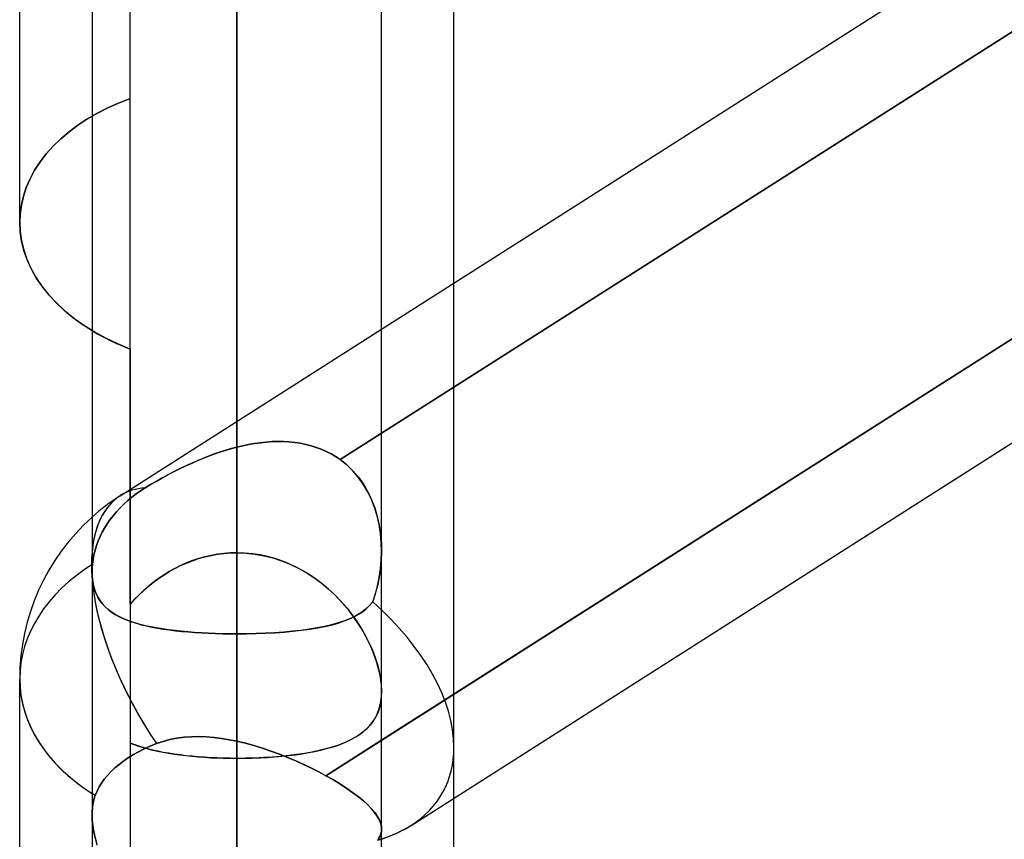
# Model space of a CAD drawing. Header units: millimetres. Extents: x -82 to 97, y -215 to 215.
# Tile 44 of 81: x 15.22 to 20.61, y 39.41 to 43.9. Entities that reach past the tile are written whole.
import ezdxf

# ---------------------------------------------------------------- set-up
doc = ezdxf.new("R2010")
doc.units = ezdxf.units.MM
doc.layers.add('MAIN-1', color=7, linetype='Continuous')
doc.layers.add('MAIN-2', color=7, linetype='Continuous')

msp = doc.modelspace()

# ---------------------------------------------------------------- linework, layer by layer
at = {"layer": 'MAIN-1'}
for p, q in [((16.4112, 0), (16.4112, 120.621)), ((15.6188, 119.8772), (15.6188, 0)), ((17.2037, 0), (17.2037, 119.8772)), ((17.2037, 42.2055), (24.4188, 46.7999)), ((15.2225, 42.7903), (15.2225, 45.3349)), ((17.6, 42.4578), (17.6, 44.6826)), ((24.4188, 44.5501), (17.2037, 39.9556)), ((17.3654, 39.4898), (24.4188, 43.9813)), ((16.4112, 40.5382), (16.4112, 43.9005)), ((15.2225, 42.7904), (15.2249, 42.7409)), ((15.2249, 42.7409), (15.2323, 42.6907)), ((15.2323, 42.6907), (15.2446, 42.6401)), ((15.2446, 42.6401), (15.2618, 42.5896)), ((15.2618, 42.5896), (15.284, 42.5395)), ((15.284, 42.5395), (15.3112, 42.4904)), ((15.3112, 42.4904), (15.3434, 42.4425)), ((15.3434, 42.4425), (15.3803, 42.3963)), ((15.3803, 42.3963), (15.4213, 42.3519)), ((15.4213, 42.3519), (15.466, 42.3096)), ((15.466, 42.3096), (15.514, 42.2699)), ((15.514, 42.2699), (15.5648, 42.2328)), ((15.5648, 42.2328), (15.6188, 42.1982)), ((15.2225, 37.7469), (15.2225, 40.2915)), ((17.6, 32.6922), (17.6, 39.6392))]:
    msp.add_line(p, q, dxfattribs=at)
msp.add_arc((16.4112, 40.2915), 1.1887, 131.8124, 180, dxfattribs=at)
for major_axis, ratio, start_param, end_param in [((-0.6385, 1.0027), 0.473194, 0.552039, 0.726142), ((1.1887, 0), 0.707107, -3.141593, -2.300523), ((-1.1286, 0.6193), 0.602954, 2.620054, 2.819746)]:
    msp.add_ellipse((16.4112, 40.2915), major_axis=major_axis, ratio=ratio, start_param=start_param, end_param=end_param, dxfattribs=at)
at = {"layer": 'MAIN-2'}
for p, q in [((16.4112, 120.621), (16.4112, 0)), ((16.4112, 119.5736), (16.4112, 0)), ((15.8269, 43.4698), (15.8269, 57.06)), ((16.4112, 53.4145), (16.4112, 40.9821)), ((15.8269, 42.0976), (15.8269, 52.0867)), ((16.4112, 39.8567), (16.4112, 51.8295)), ((24.6021, 46.348), (16.9766, 41.492)), ((16.9766, 41.492), (24.6021, 46.348)), ((16.4112, 45.4811), (16.4112, 40.9821)), ((16.4112, 40.9821), (16.4112, 45.4811)), ((16.4112, 41.5604), (16.4112, 45.1139)), ((16.4112, 45.1139), (16.4112, 41.5604)), ((16.8992, 39.7616), (24.5468, 44.6316)), ((17.2037, 40.9921), (17.2037, 44.5599)), ((16.4112, 43.9005), (16.4112, 40.5382)), ((16.4112, 40.5382), (16.4112, 43.9005)), ((16.4112, 39.4135), (16.4112, 43.9005)), ((16.4112, 43.9005), (16.4112, 39.4135)), ((15.763, 43.4444), (15.8269, 43.4698)), ((15.8269, 43.4698), (15.763, 43.4444)), ((15.8269, 40.7005), (15.8269, 43.4698)), ((15.6444, 43.3871), (15.702, 43.4168)), ((15.702, 43.4168), (15.6444, 43.3871)), ((15.702, 43.4168), (15.763, 43.4444)), ((15.763, 43.4444), (15.702, 43.4168)), ((15.5404, 43.3226), (15.5905, 43.3557)), ((15.5905, 43.3557), (15.5404, 43.3226)), ((15.5905, 43.3557), (15.6444, 43.3871)), ((15.6444, 43.3871), (15.5905, 43.3557)), ((15.448, 43.2487), (15.4928, 43.2868)), ((15.4928, 43.2868), (15.448, 43.2487)), ((15.4928, 43.2868), (15.5404, 43.3226)), ((15.5404, 43.3226), (15.4928, 43.2868)), ((15.4063, 43.2083), (15.448, 43.2487)), ((15.448, 43.2487), (15.4063, 43.2083)), ((15.3682, 43.166), (15.4063, 43.2083)), ((15.4063, 43.2083), (15.3682, 43.166)), ((15.3341, 43.122), (15.3682, 43.166)), ((15.3682, 43.166), (15.3341, 43.122)), ((15.2793, 43.0298), (15.3044, 43.0765)), ((15.3044, 43.0765), (15.2793, 43.0298)), ((15.3044, 43.0765), (15.3341, 43.122)), ((15.3341, 43.122), (15.3044, 43.0765)), ((15.2588, 42.9822), (15.2793, 43.0298)), ((15.2793, 43.0298), (15.2588, 42.9822)), ((15.2429, 42.9341), (15.2588, 42.9822)), ((15.2588, 42.9822), (15.2429, 42.9341)), ((15.2315, 42.8859), (15.2429, 42.9341)), ((15.2429, 42.9341), (15.2315, 42.8859)), ((15.2248, 42.8378), (15.2315, 42.8859)), ((15.2315, 42.8859), (15.2248, 42.8378)), ((15.2225, 42.7904), (15.2248, 42.8378)), ((15.2248, 42.8378), (15.2225, 42.7904)), ((15.225, 42.7399), (15.2225, 42.7904)), ((15.2327, 42.6886), (15.225, 42.7399)), ((15.2455, 42.637), (15.2327, 42.6886)), ((15.2634, 42.5854), (15.2455, 42.637)), ((15.2866, 42.5344), (15.2634, 42.5854)), ((15.3149, 42.4844), (15.2866, 42.5344)), ((15.3485, 42.4358), (15.3149, 42.4844)), ((15.3867, 42.3888), (15.3485, 42.4358)), ((17.6, 39.9173), (17.6, 42.4578)), ((15.4293, 42.3439), (15.3867, 42.3888)), ((15.4756, 42.3012), (15.4293, 42.3439)), ((15.5252, 42.2612), (15.4756, 42.3012)), ((15.5777, 42.2241), (15.5252, 42.2612)), ((15.634, 42.1892), (15.5777, 42.2241)), ((15.6188, 42.1982), (15.6507, 42.1798)), ((15.6946, 42.1563), (15.634, 42.1892)), ((15.6507, 42.1798), (15.6837, 42.1619)), ((15.6837, 42.1619), (15.718, 42.1447)), ((15.7591, 42.1257), (15.6946, 42.1563)), ((15.7727, 41.2942), (17.2037, 42.2055)), ((15.718, 42.1447), (15.7533, 42.1283)), ((15.7533, 42.1283), (15.7897, 42.1125)), ((15.8269, 42.0975), (15.7591, 42.1257)), ((15.7897, 42.1125), (15.8269, 42.0975)), ((15.8269, 42.0975), (15.8269, 38.5181)), ((16.4435, 41.5681), (16.4112, 41.5604)), ((16.4112, 41.5604), (16.4435, 41.5681)), ((16.4757, 41.5748), (16.4435, 41.5681)), ((16.4435, 41.5681), (16.4758, 41.5748)), ((16.5078, 41.5804), (16.4757, 41.5748)), ((16.4758, 41.5748), (16.508, 41.5804)), ((16.5399, 41.5849), (16.5078, 41.5804)), ((16.508, 41.5804), (16.5401, 41.5849)), ((16.5719, 41.5883), (16.5399, 41.5849)), ((16.5401, 41.5849), (16.5721, 41.5883)), ((16.6038, 41.5905), (16.5719, 41.5883)), ((16.5721, 41.5883), (16.604, 41.5905)), ((16.6354, 41.5914), (16.6038, 41.5905)), ((16.604, 41.5905), (16.6356, 41.5914)), ((16.6667, 41.591), (16.6354, 41.5914)), ((16.6356, 41.5914), (16.667, 41.591)), ((16.6978, 41.5893), (16.6667, 41.591)), ((16.667, 41.591), (16.6981, 41.5893)), ((16.7286, 41.5862), (16.6978, 41.5893)), ((16.6981, 41.5893), (16.7288, 41.5861)), ((16.7588, 41.5816), (16.7286, 41.5862)), ((16.7288, 41.5861), (16.7591, 41.5816)), ((16.7885, 41.5756), (16.7588, 41.5816)), ((16.7591, 41.5816), (16.7887, 41.5756)), ((16.8175, 41.5682), (16.7885, 41.5756)), ((16.7887, 41.5756), (16.8178, 41.5681)), ((16.846, 41.5593), (16.8175, 41.5682)), ((16.8178, 41.5681), (16.8461, 41.5592)), ((16.2695, 41.5158), (16.2345, 41.5023)), ((16.235, 41.5025), (16.2699, 41.516)), ((16.3048, 41.5284), (16.2695, 41.5158)), ((16.2699, 41.516), (16.3051, 41.5286)), ((16.3402, 41.5401), (16.3048, 41.5284)), ((16.3051, 41.5286), (16.3404, 41.5402)), ((16.3757, 41.5508), (16.3402, 41.5401)), ((16.3404, 41.5402), (16.3758, 41.5508)), ((16.4112, 41.5604), (16.3757, 41.5508)), ((16.3758, 41.5508), (16.4112, 41.5604)), ((16.8737, 41.5489), (16.846, 41.5593)), ((16.8461, 41.5592), (16.8738, 41.5488)), ((16.9007, 41.5369), (16.8737, 41.5489)), ((16.8738, 41.5488), (16.9008, 41.5369)), ((16.9269, 41.5234), (16.9007, 41.5369)), ((16.9008, 41.5369), (16.927, 41.5234)), ((16.9523, 41.5084), (16.9269, 41.5234)), ((16.927, 41.5234), (16.9523, 41.5084)), ((16.9766, 41.4921), (16.9523, 41.5084)), ((16.9523, 41.5084), (16.9766, 41.4921)), ((16.1312, 41.4574), (16.0975, 41.4412)), ((16.0981, 41.4415), (16.1318, 41.4577)), ((16.1653, 41.473), (16.1312, 41.4574)), ((16.1318, 41.4577), (16.1659, 41.4733)), ((16.1997, 41.488), (16.1653, 41.473)), ((16.1659, 41.4733), (16.2003, 41.4883)), ((16.2345, 41.5023), (16.1997, 41.488)), ((16.2003, 41.4883), (16.235, 41.5025)), ((17.0127, 41.4633), (16.9766, 41.4921)), ((16.9766, 41.4921), (17.013, 41.4631)), ((17.046, 41.4313), (17.0127, 41.4633)), ((17.013, 41.4631), (17.0465, 41.4308)), ((16.032, 41.4077), (16.0003, 41.3905)), ((16.0007, 41.3906), (16.0325, 41.4079)), ((16.0645, 41.4246), (16.032, 41.4077)), ((16.0325, 41.4079), (16.065, 41.4249)), ((16.0975, 41.4412), (16.0645, 41.4246)), ((16.065, 41.4249), (16.0981, 41.4415)), ((17.0763, 41.3961), (17.046, 41.4313)), ((17.0465, 41.4308), (17.0769, 41.3953)), ((15.9099, 41.3378), (15.9394, 41.3555)), ((15.9392, 41.3554), (15.9099, 41.3378)), ((15.9694, 41.373), (15.9392, 41.3554)), ((15.9394, 41.3555), (15.9696, 41.3732)), ((16.0003, 41.3905), (15.9694, 41.373)), ((15.9696, 41.3732), (16.0007, 41.3906)), ((17.1036, 41.3579), (17.0763, 41.3961)), ((17.0769, 41.3953), (17.1043, 41.3568)), ((17.1276, 41.3172), (17.1036, 41.3579)), ((17.1043, 41.3568), (17.1284, 41.3158)), ((15.8373, 41.2871), (15.86, 41.3044)), ((15.86, 41.3044), (15.8373, 41.2871)), ((15.86, 41.3044), (15.8842, 41.3212)), ((15.8842, 41.3212), (15.86, 41.3044)), ((15.8842, 41.3212), (15.9099, 41.3378)), ((15.9099, 41.3378), (15.8842, 41.3212)), ((17.1483, 41.2744), (17.1276, 41.3172)), ((17.1284, 41.3158), (17.149, 41.2727)), ((15.7721, 41.2285), (15.7932, 41.2491)), ((15.7932, 41.2491), (15.7721, 41.2285)), ((15.7932, 41.2491), (15.815, 41.2687)), ((15.815, 41.2687), (15.7932, 41.2491)), ((15.815, 41.2687), (15.8373, 41.2871)), ((15.8373, 41.2871), (15.815, 41.2687)), ((17.1656, 41.2298), (17.1483, 41.2744)), ((17.149, 41.2727), (17.1663, 41.2277)), ((15.7163, 41.1624), (15.7335, 41.1849)), ((15.7335, 41.1849), (15.7163, 41.1624)), ((15.7335, 41.1849), (15.7522, 41.207)), ((15.7522, 41.207), (15.7335, 41.1849)), ((15.7522, 41.207), (15.7721, 41.2285)), ((15.7721, 41.2285), (15.7522, 41.207)), ((17.1796, 41.1836), (17.1656, 41.2298)), ((17.1663, 41.2277), (17.1803, 41.1812)), ((15.6866, 41.1171), (15.7007, 41.1397)), ((15.7007, 41.1397), (15.6866, 41.1171)), ((15.7007, 41.1397), (15.7163, 41.1624)), ((15.7163, 41.1624), (15.7007, 41.1397)), ((17.1904, 41.1361), (17.1796, 41.1836)), ((17.1803, 41.1812), (17.1909, 41.1333)), ((17.198, 41.0875), (17.1904, 41.1361)), ((17.1909, 41.1333), (17.1984, 41.0844)), ((15.6628, 41.0714), (15.6742, 41.0947)), ((15.6742, 41.0947), (15.6628, 41.0714)), ((15.6742, 41.0947), (15.6866, 41.1171)), ((15.6866, 41.1171), (15.6742, 41.0947)), ((17.2024, 41.0385), (17.198, 41.0875)), ((17.1984, 41.0844), (17.2026, 41.0347)), ((15.6432, 41.0222), (15.6524, 41.0472)), ((15.6524, 41.0472), (15.6432, 41.0222)), ((15.6524, 41.0472), (15.6628, 41.0714)), ((15.6628, 41.0714), (15.6524, 41.0472)), ((17.2038, 40.9893), (17.2024, 41.0385)), ((17.2026, 41.0347), (17.2037, 40.9846)), ((15.629, 40.9709), (15.6242, 40.945)), ((15.6243, 40.945), (15.629, 40.9709)), ((15.629, 40.9709), (15.6353, 40.9967)), ((15.6353, 40.9967), (15.629, 40.9709)), ((15.6353, 40.9967), (15.6432, 41.0222)), ((15.6432, 41.0222), (15.6353, 40.9967)), ((16.2705, 40.9678), (16.3054, 40.974)), ((16.3055, 40.974), (16.2708, 40.9678)), ((16.3054, 40.974), (16.3405, 40.9785)), ((16.3405, 40.9785), (16.3055, 40.974)), ((16.3405, 40.9785), (16.3758, 40.9812)), ((16.3758, 40.9812), (16.3405, 40.9785)), ((16.3758, 40.9812), (16.4112, 40.9821)), ((16.4112, 40.9821), (16.3758, 40.9812)), ((16.4112, 40.9821), (16.4613, 40.9803)), ((16.4539, 40.9808), (16.4112, 40.9821)), ((16.4963, 40.9769), (16.4539, 40.9808)), ((16.4613, 40.9803), (16.5109, 40.9749)), ((16.5383, 40.9704), (16.4963, 40.9769)), ((16.5109, 40.9749), (16.56, 40.9661)), ((16.58, 40.9614), (16.5383, 40.9704)), ((17.2037, 40.9846), (17.202, 40.9383)), ((17.2022, 40.9415), (17.2038, 40.9893)), ((15.6203, 40.9119), (15.621, 40.9194)), ((15.621, 40.9194), (15.6203, 40.912)), ((15.621, 40.9194), (15.6243, 40.945)), ((15.6242, 40.945), (15.621, 40.9194)), ((16.1032, 40.9117), (16.1355, 40.926)), ((16.1358, 40.9262), (16.1034, 40.9118)), ((16.1355, 40.926), (16.1684, 40.9389)), ((16.1689, 40.9391), (16.1358, 40.9262)), ((16.1684, 40.9389), (16.2019, 40.9501)), ((16.2024, 40.9503), (16.1689, 40.9391)), ((16.2019, 40.9501), (16.236, 40.9598)), ((16.2364, 40.9599), (16.2024, 40.9503)), ((16.236, 40.9598), (16.2705, 40.9678)), ((16.2708, 40.9678), (16.2364, 40.9599)), ((16.56, 40.9661), (16.6083, 40.9538)), ((16.621, 40.95), (16.58, 40.9614)), ((16.6083, 40.9538), (16.6558, 40.9383)), ((16.6613, 40.9362), (16.621, 40.95)), ((16.6558, 40.9383), (16.7022, 40.9195)), ((16.7007, 40.9202), (16.6613, 40.9362)), ((16.7391, 40.902), (16.7007, 40.9202)), ((16.7022, 40.9195), (16.7473, 40.8978)), ((17.202, 40.9383), (17.1976, 40.8921)), ((17.1979, 40.8942), (17.2022, 40.9415)), ((15.6188, 40.883), (15.6187, 40.8759)), ((15.6187, 40.8757), (15.6188, 40.8828)), ((15.6187, 40.8759), (15.6196, 40.8496)), ((15.6196, 40.8498), (15.6187, 40.8757)), ((15.619, 40.8901), (15.6188, 40.883)), ((15.6188, 40.8828), (15.619, 40.8899)), ((15.6193, 40.8973), (15.619, 40.8901)), ((15.619, 40.8899), (15.6193, 40.8972)), ((15.6197, 40.9046), (15.6193, 40.8973)), ((15.6193, 40.8972), (15.6197, 40.9045)), ((15.6203, 40.912), (15.6197, 40.9046)), ((15.6197, 40.9045), (15.6203, 40.9119)), ((16.0108, 40.8602), (16.0408, 40.8787)), ((16.041, 40.8788), (16.0109, 40.8603)), ((16.0408, 40.8787), (16.0716, 40.8959)), ((16.0718, 40.896), (16.041, 40.8788)), ((16.0716, 40.8959), (16.1032, 40.9117)), ((16.1034, 40.9118), (16.0718, 40.896)), ((16.7764, 40.8818), (16.7391, 40.902)), ((16.7473, 40.8978), (16.7907, 40.8733)), ((16.8125, 40.8597), (16.7764, 40.8818)), ((16.7907, 40.8733), (16.8325, 40.8463)), ((17.1976, 40.8921), (17.1908, 40.8463)), ((17.191, 40.8474), (17.1979, 40.8942)), ((15.6223, 40.8251), (15.6196, 40.8498)), ((15.6196, 40.8496), (15.6224, 40.8245)), ((15.6268, 40.8016), (15.6223, 40.8251)), ((15.6224, 40.8245), (15.6271, 40.8005)), ((15.9535, 40.8197), (15.9261, 40.7976)), ((15.9262, 40.7977), (15.9535, 40.8197)), ((15.9818, 40.8406), (15.9535, 40.8197)), ((15.9535, 40.8197), (15.9817, 40.8405)), ((15.9817, 40.8405), (16.0108, 40.8602)), ((16.0109, 40.8603), (15.9818, 40.8406)), ((16.8474, 40.8358), (16.8125, 40.8597)), ((16.8325, 40.8463), (16.8726, 40.8169)), ((16.8809, 40.8103), (16.8474, 40.8358)), ((16.8726, 40.8169), (16.9109, 40.7853)), ((16.9131, 40.7833), (16.8809, 40.8103)), ((17.1908, 40.8463), (17.1814, 40.801)), ((17.1815, 40.8017), (17.191, 40.8474)), ((15.6331, 40.7792), (15.6268, 40.8016)), ((15.6271, 40.8005), (15.6335, 40.7779)), ((15.641, 40.7583), (15.6331, 40.7792)), ((15.6335, 40.7779), (15.6417, 40.7567)), ((15.6507, 40.7388), (15.641, 40.7583)), ((15.6417, 40.7567), (15.6516, 40.737)), ((15.8996, 40.7746), (15.8743, 40.7506)), ((15.8745, 40.7509), (15.8999, 40.7748)), ((15.9261, 40.7976), (15.8996, 40.7746)), ((15.8999, 40.7748), (15.9262, 40.7977)), ((16.9109, 40.7853), (16.9471, 40.7517)), ((16.9439, 40.7548), (16.9131, 40.7833)), ((16.9733, 40.7251), (16.9439, 40.7548)), ((17.1551, 40.713), (17.1696, 40.7569)), ((17.1695, 40.7565), (17.1551, 40.713)), ((17.1814, 40.801), (17.1695, 40.7565)), ((17.1696, 40.7569), (17.1815, 40.8017)), ((15.6619, 40.7206), (15.6507, 40.7388)), ((15.6516, 40.737), (15.6632, 40.7187)), ((15.6747, 40.7037), (15.6619, 40.7206)), ((15.6632, 40.7187), (15.6765, 40.7017)), ((15.689, 40.6881), (15.6747, 40.7037)), ((15.6765, 40.7017), (15.6912, 40.6858)), ((15.8269, 40.7005), (15.8502, 40.7261)), ((15.85, 40.7259), (15.8269, 40.7005)), ((15.8743, 40.7506), (15.85, 40.7259)), ((15.8502, 40.7261), (15.8745, 40.7509)), ((16.9471, 40.7517), (16.9811, 40.7166)), ((17.0012, 40.6942), (16.9733, 40.7251)), ((16.9811, 40.7166), (17.0129, 40.6803)), ((17.1551, 40.713), (17.1362, 40.6908)), ((17.1367, 40.6913), (17.1551, 40.713)), ((15.7047, 40.6736), (15.689, 40.6881)), ((15.6912, 40.6858), (15.7076, 40.6712)), ((15.7219, 40.6602), (15.7047, 40.6736)), ((15.7076, 40.6712), (15.7254, 40.6577)), ((15.7404, 40.6477), (15.7219, 40.6602)), ((15.7254, 40.6577), (15.7446, 40.6451)), ((15.7605, 40.6362), (15.7404, 40.6477)), ((17.0275, 40.6622), (17.0012, 40.6942)), ((17.0129, 40.6803), (17.0423, 40.6429)), ((17.0522, 40.6294), (17.0275, 40.6622)), ((17.09, 40.6528), (17.0629, 40.6366)), ((17.0657, 40.6381), (17.0919, 40.6541)), ((17.1144, 40.6708), (17.09, 40.6528)), ((17.0919, 40.6541), (17.1156, 40.6717)), ((17.1362, 40.6908), (17.1144, 40.6708)), ((17.1156, 40.6717), (17.1367, 40.6913)), ((15.7446, 40.6451), (15.7653, 40.6336)), ((15.782, 40.6254), (15.7605, 40.6362)), ((15.7653, 40.6336), (15.7873, 40.623)), ((15.8049, 40.6155), (15.782, 40.6254)), ((15.7873, 40.623), (15.8107, 40.6132)), ((15.8293, 40.6063), (15.8049, 40.6155)), ((15.8107, 40.6132), (15.8354, 40.6042)), ((15.8551, 40.5978), (15.8293, 40.6063)), ((15.8354, 40.6042), (15.8613, 40.596)), ((15.8823, 40.59), (15.8551, 40.5978)), ((15.8613, 40.596), (15.8884, 40.5884)), ((16.9669, 40.5977), (16.9303, 40.5874)), ((16.9345, 40.5885), (16.9711, 40.599)), ((17.0013, 40.6092), (16.9669, 40.5977)), ((16.9711, 40.599), (17.0052, 40.6107)), ((17.0333, 40.6221), (17.0013, 40.6092)), ((17.0052, 40.6107), (17.0367, 40.6237)), ((17.0629, 40.6366), (17.0333, 40.6221)), ((17.0367, 40.6237), (17.0657, 40.6381)), ((17.0423, 40.6429), (17.0694, 40.6047)), ((17.0753, 40.5958), (17.0522, 40.6294)), ((17.0694, 40.6047), (17.0941, 40.5659)), ((17.0967, 40.5616), (17.0753, 40.5958)), ((15.9108, 40.5829), (15.8823, 40.59)), ((15.8884, 40.5884), (15.9167, 40.5815)), ((15.9406, 40.5763), (15.9108, 40.5829)), ((15.9167, 40.5815), (15.9463, 40.5752)), ((15.9717, 40.5704), (15.9406, 40.5763)), ((15.9463, 40.5752), (15.9769, 40.5694)), ((16.0038, 40.565), (15.9717, 40.5704)), ((15.9769, 40.5694), (16.0086, 40.5643)), ((16.037, 40.5602), (16.0038, 40.565)), ((16.0086, 40.5643), (16.0414, 40.5596)), ((16.0712, 40.5559), (16.037, 40.5602)), ((16.0414, 40.5596), (16.0753, 40.5554)), ((16.1064, 40.5521), (16.0712, 40.5559)), ((16.0753, 40.5554), (16.1101, 40.5518)), ((16.1425, 40.5488), (16.1064, 40.5521)), ((16.1101, 40.5518), (16.1458, 40.5485)), ((16.1795, 40.5459), (16.1425, 40.5488)), ((16.1458, 40.5485), (16.1822, 40.5458)), ((16.2171, 40.5436), (16.1795, 40.5459)), ((16.1822, 40.5458), (16.2191, 40.5434)), ((16.2552, 40.5416), (16.2171, 40.5436)), ((16.2191, 40.5434), (16.2567, 40.5415)), ((16.2938, 40.5401), (16.2552, 40.5416)), ((16.2567, 40.5415), (16.2947, 40.5401)), ((16.3326, 40.539), (16.2938, 40.5401)), ((16.2947, 40.5401), (16.3332, 40.539)), ((16.3718, 40.5384), (16.3326, 40.539)), ((16.3332, 40.539), (16.3721, 40.5384)), ((16.4112, 40.5382), (16.3718, 40.5384)), ((16.3721, 40.5384), (16.4112, 40.5382)), ((16.4112, 40.5382), (16.4642, 40.5386)), ((16.4641, 40.5386), (16.4112, 40.5382)), ((16.4112, 0), (16.4112, 40.5382)), ((16.4112, 40.5382), (16.4112, 36.0512)), ((16.4112, 36.0512), (16.4112, 40.5382)), ((16.5164, 40.5397), (16.4641, 40.5386)), ((16.4642, 40.5386), (16.5167, 40.5397)), ((16.5678, 40.5416), (16.5164, 40.5397)), ((16.5167, 40.5397), (16.5686, 40.5417)), ((16.6184, 40.5443), (16.5678, 40.5416)), ((16.5686, 40.5417), (16.6197, 40.5444)), ((16.6679, 40.5478), (16.6184, 40.5443)), ((16.6197, 40.5444), (16.6699, 40.548)), ((16.7162, 40.5521), (16.6679, 40.5478)), ((16.6699, 40.548), (16.7186, 40.5524)), ((16.7629, 40.5573), (16.7162, 40.5521)), ((16.7186, 40.5524), (16.7656, 40.5576)), ((16.8077, 40.5633), (16.7629, 40.5573)), ((16.7656, 40.5576), (16.8108, 40.5638)), ((16.8506, 40.5703), (16.8077, 40.5633)), ((16.8108, 40.5638), (16.8542, 40.571)), ((16.8915, 40.5783), (16.8506, 40.5703)), ((16.8542, 40.571), (16.8955, 40.5792)), ((16.9303, 40.5874), (16.8915, 40.5783)), ((16.8955, 40.5792), (16.9345, 40.5885)), ((17.0941, 40.5659), (17.1164, 40.5269)), ((17.1163, 40.5269), (17.0967, 40.5616)), ((17.1341, 40.492), (17.1163, 40.5269)), ((17.1164, 40.5269), (17.1362, 40.4876)), ((17.1501, 40.4569), (17.1341, 40.492)), ((17.1362, 40.4876), (17.1537, 40.4483)), ((17.1641, 40.422), (17.1501, 40.4569)), ((17.1537, 40.4483), (17.1687, 40.409)), ((17.176, 40.3873), (17.1641, 40.422)), ((17.1687, 40.409), (17.1812, 40.3702)), ((17.1859, 40.353), (17.176, 40.3873)), ((17.1812, 40.3702), (17.191, 40.3319)), ((17.1937, 40.3193), (17.1859, 40.353)), ((17.191, 40.3319), (17.1981, 40.2944)), ((17.1993, 40.2863), (17.1937, 40.3193)), ((17.1981, 40.2944), (17.2024, 40.2585)), ((17.2027, 40.2547), (17.1993, 40.2863)), ((17.2024, 40.2585), (17.2038, 40.2244)), ((17.2038, 40.2244), (17.2024, 40.1923)), ((17.2038, 40.2244), (17.2027, 40.2547)), ((17.2027, 40.1957), (17.2038, 40.2244)), ((17.1984, 40.1619), (17.1917, 40.1333)), ((17.1942, 40.1425), (17.1995, 40.1684)), ((17.2024, 40.1923), (17.1984, 40.1619)), ((17.1995, 40.1684), (17.2027, 40.1957)), ((17.1824, 40.1066), (17.1707, 40.082)), ((17.1774, 40.0951), (17.1868, 40.118)), ((17.1917, 40.1333), (17.1824, 40.1066)), ((17.1868, 40.118), (17.1942, 40.1425)), ((17.1381, 40.0353), (17.153, 40.0538)), ((17.1567, 40.0591), (17.1405, 40.0381)), ((17.153, 40.0538), (17.1661, 40.0737)), ((17.1707, 40.082), (17.1567, 40.0591)), ((17.1661, 40.0737), (17.1774, 40.0951)), ((17.1017, 40.0009), (17.0791, 39.9843)), ((17.0837, 39.9874), (17.1034, 40.0022)), ((17.1222, 40.0187), (17.1017, 40.0009)), ((17.1034, 40.0022), (17.1215, 40.0182)), ((17.1215, 40.0182), (17.1381, 40.0353)), ((17.1405, 40.0381), (17.1222, 40.0187)), ((16.0072, 39.9497), (15.9708, 39.9373)), ((15.9708, 39.9373), (16.0072, 39.9497)), ((16.0072, 39.9497), (16.0446, 39.9597)), ((16.0446, 39.9596), (16.0072, 39.9497)), ((16.0831, 39.9671), (16.0446, 39.9596)), ((16.0446, 39.9597), (16.0831, 39.9671)), ((16.1225, 39.9722), (16.0831, 39.9671)), ((16.0831, 39.9671), (16.1226, 39.9722)), ((16.1626, 39.975), (16.1225, 39.9722)), ((16.1226, 39.9722), (16.1627, 39.975)), ((16.2032, 39.9756), (16.1626, 39.975)), ((16.1627, 39.975), (16.2033, 39.9756)), ((16.2443, 39.9741), (16.2032, 39.9756)), ((16.2033, 39.9756), (16.2444, 39.9741)), ((16.2857, 39.9707), (16.2443, 39.9741)), ((16.2444, 39.9741), (16.2858, 39.9707)), ((16.3274, 39.9656), (16.2857, 39.9707)), ((16.2858, 39.9707), (16.3275, 39.9655)), ((16.3693, 39.9587), (16.3274, 39.9656)), ((16.3275, 39.9655), (16.3693, 39.9587)), ((16.4112, 39.9503), (16.3693, 39.9587)), ((16.3693, 39.9587), (16.4112, 39.9503)), ((16.4112, 39.9503), (16.4582, 39.9393)), ((16.4112, 0), (16.4112, 39.9503)), ((16.4112, 39.9503), (16.4112, 0)), ((16.4583, 39.9392), (16.4112, 39.9503)), ((17.2037, 39.9556), (16.8992, 39.7616)), ((16.9893, 39.938), (17.0151, 39.949)), ((17.0273, 39.9547), (16.9983, 39.9416)), ((17.0151, 39.949), (17.0395, 39.9609)), ((17.0543, 39.9689), (17.0273, 39.9547)), ((17.0395, 39.9609), (17.0624, 39.9737)), ((17.0791, 39.9843), (17.0543, 39.9689)), ((17.0624, 39.9737), (17.0837, 39.9874)), ((15.8498, 39.9316), (15.8269, 39.9406)), ((15.8269, 39.9406), (15.8496, 39.9317)), ((15.8736, 39.8932), (15.8455, 39.8776)), ((15.8455, 39.8776), (15.8736, 39.8932)), ((15.8496, 39.9317), (15.8734, 39.9234)), ((15.8739, 39.9233), (15.8498, 39.9316)), ((15.8734, 39.9234), (15.8983, 39.9157)), ((15.9041, 39.9086), (15.8736, 39.8932)), ((15.8736, 39.8932), (15.9041, 39.9086)), ((15.8989, 39.9155), (15.8739, 39.9233)), ((15.8983, 39.9157), (15.9243, 39.9084)), ((15.9249, 39.9083), (15.8989, 39.9155)), ((15.9366, 39.9233), (15.9041, 39.9086)), ((15.9041, 39.9086), (15.9366, 39.9233)), ((15.9243, 39.9084), (15.9512, 39.9017)), ((15.9519, 39.9016), (15.9249, 39.9083)), ((15.9708, 39.9373), (15.9366, 39.9233)), ((15.9366, 39.9233), (15.9708, 39.9373)), ((15.9512, 39.9017), (15.9792, 39.8954)), ((15.9798, 39.8953), (15.9519, 39.9016)), ((15.9792, 39.8954), (16.008, 39.8897)), ((16.0086, 39.8896), (15.9798, 39.8953)), ((16.4582, 39.9393), (16.5051, 39.9266)), ((16.5052, 39.9265), (16.4583, 39.9392)), ((16.5051, 39.9266), (16.5518, 39.9123)), ((16.552, 39.9123), (16.5052, 39.9265)), ((16.5518, 39.9123), (16.5982, 39.8968)), ((16.5983, 39.8967), (16.552, 39.9123)), ((16.5982, 39.8968), (16.644, 39.88)), ((16.6442, 39.8799), (16.5983, 39.8967)), ((16.823, 39.8913), (16.7824, 39.8841)), ((16.805, 39.888), (16.839, 39.8946)), ((16.8618, 39.8995), (16.823, 39.8913)), ((16.839, 39.8946), (16.8717, 39.9018)), ((16.8988, 39.9086), (16.8618, 39.8995)), ((16.8717, 39.9018), (16.9031, 39.9097)), ((16.934, 39.9186), (16.8988, 39.9086)), ((16.9031, 39.9097), (16.9332, 39.9184)), ((16.9332, 39.9184), (16.9619, 39.9278)), ((16.9671, 39.9296), (16.934, 39.9186)), ((16.9619, 39.9278), (16.9893, 39.938)), ((16.9983, 39.9416), (16.9671, 39.9296)), ((17.6, 39.6392), (17.6, 39.9173)), ((15.7921, 39.843), (15.7669, 39.8239)), ((15.7669, 39.8239), (15.7921, 39.843)), ((15.8185, 39.8609), (15.7921, 39.843)), ((15.7921, 39.843), (15.8185, 39.8609)), ((15.8455, 39.8776), (15.8185, 39.8609)), ((15.8185, 39.8609), (15.8455, 39.8776)), ((16.008, 39.8897), (16.0378, 39.8844)), ((16.0384, 39.8843), (16.0086, 39.8896)), ((16.0378, 39.8844), (16.0685, 39.8796)), ((16.069, 39.8795), (16.0384, 39.8843)), ((16.0685, 39.8796), (16.1001, 39.8753)), ((16.1005, 39.8752), (16.069, 39.8795)), ((16.1001, 39.8753), (16.1325, 39.8714)), ((16.1329, 39.8713), (16.1005, 39.8752)), ((16.1325, 39.8714), (16.1657, 39.868)), ((16.166, 39.8679), (16.1329, 39.8713)), ((16.1657, 39.868), (16.1995, 39.865)), ((16.1998, 39.8649), (16.166, 39.8679)), ((16.1995, 39.865), (16.2338, 39.8624)), ((16.2342, 39.8624), (16.1998, 39.8649)), ((16.2338, 39.8624), (16.2685, 39.8604)), ((16.2689, 39.8604), (16.2342, 39.8624)), ((16.2685, 39.8604), (16.3037, 39.8588)), ((16.304, 39.8588), (16.2689, 39.8604)), ((16.3037, 39.8588), (16.3392, 39.8576)), ((16.3395, 39.8576), (16.304, 39.8588)), ((16.3392, 39.8576), (16.3751, 39.857)), ((16.3752, 39.8569), (16.3395, 39.8576)), ((16.3751, 39.857), (16.4112, 39.8567)), ((16.4112, 39.8567), (16.3752, 39.8569)), ((16.4606, 39.8572), (16.4112, 39.8567)), ((16.4112, 39.8567), (16.4534, 39.857)), ((16.4112, 39.8567), (16.4112, 38.5059)), ((16.4112, 38.5059), (16.4112, 39.8567)), ((16.4534, 39.857), (16.4951, 39.858)), ((16.5093, 39.8584), (16.4606, 39.8572)), ((16.4951, 39.858), (16.5364, 39.8595)), ((16.5574, 39.8606), (16.5093, 39.8584)), ((16.5364, 39.8595), (16.5773, 39.8617)), ((16.6047, 39.8636), (16.5574, 39.8606)), ((16.5773, 39.8617), (16.6175, 39.8645)), ((16.6511, 39.8674), (16.6047, 39.8636)), ((16.6175, 39.8645), (16.6572, 39.868)), ((16.644, 39.88), (16.6893, 39.8621)), ((16.6895, 39.862), (16.6442, 39.8799)), ((16.6964, 39.8721), (16.6511, 39.8674)), ((16.6572, 39.868), (16.6958, 39.8721)), ((16.6893, 39.8621), (16.7338, 39.8432)), ((16.7339, 39.8432), (16.6895, 39.862)), ((16.6958, 39.8721), (16.7334, 39.8767)), ((16.7402, 39.8777), (16.6964, 39.8721)), ((16.7334, 39.8767), (16.7698, 39.882)), ((16.7338, 39.8432), (16.7772, 39.8236)), ((16.7773, 39.8236), (16.7339, 39.8432)), ((16.7824, 39.8841), (16.7402, 39.8777)), ((16.7698, 39.882), (16.805, 39.888)), ((15.7219, 39.7835), (15.7026, 39.7628)), ((15.7026, 39.7628), (15.7219, 39.7835)), ((15.7434, 39.804), (15.7219, 39.7835)), ((15.7219, 39.7835), (15.7434, 39.804)), ((15.7669, 39.8239), (15.7434, 39.804)), ((15.7434, 39.804), (15.7669, 39.8239)), ((16.7772, 39.8236), (16.8193, 39.8034)), ((16.8194, 39.8034), (16.7773, 39.8236)), ((16.8193, 39.8034), (16.86, 39.7827)), ((16.8601, 39.7827), (16.8194, 39.8034)), ((15.6856, 39.7421), (15.6708, 39.7216)), ((15.6708, 39.7216), (15.6856, 39.7421)), ((15.7026, 39.7628), (15.6856, 39.7421)), ((15.6856, 39.7421), (15.7026, 39.7628)), ((16.86, 39.7827), (16.8992, 39.7616)), ((16.8992, 39.7616), (16.8601, 39.7827)), ((16.8992, 39.7616), (16.94, 39.7382)), ((16.9401, 39.7382), (16.8992, 39.7616)), ((16.94, 39.7382), (16.9786, 39.7147)), ((16.9786, 39.7147), (16.9401, 39.7382)), ((15.6458, 39.6774), (15.636, 39.6542)), ((15.636, 39.6542), (15.6458, 39.6774)), ((15.6575, 39.6999), (15.6458, 39.6774)), ((15.6458, 39.6774), (15.6575, 39.6999)), ((15.6708, 39.7216), (15.6575, 39.6999)), ((15.6575, 39.6999), (15.6708, 39.7216)), ((16.9786, 39.7147), (17.0144, 39.6914)), ((17.0144, 39.6914), (16.9786, 39.7147)), ((17.0144, 39.6914), (17.0473, 39.6684)), ((17.0473, 39.6684), (17.0144, 39.6914)), ((15.6264, 39.6219), (15.623, 39.6046)), ((15.623, 39.6046), (15.6264, 39.6219)), ((15.6308, 39.6385), (15.6264, 39.6219)), ((15.6264, 39.6219), (15.6308, 39.6385)), ((15.636, 39.6542), (15.6308, 39.6385)), ((15.6308, 39.6385), (15.636, 39.6542)), ((17.0473, 39.6684), (17.0773, 39.6457)), ((17.0773, 39.6457), (17.0473, 39.6684)), ((17.0773, 39.6457), (17.1043, 39.6234)), ((17.1042, 39.6235), (17.0773, 39.6457)), ((17.1281, 39.6017), (17.1042, 39.6235)), ((17.1043, 39.6234), (17.1282, 39.6017)), ((15.6192, 39.5682), (15.6187, 39.5491)), ((15.6187, 39.549), (15.6192, 39.5681)), ((15.6206, 39.5867), (15.6192, 39.5682)), ((15.6192, 39.5681), (15.6206, 39.5867)), ((15.623, 39.6046), (15.6206, 39.5867)), ((15.6206, 39.5867), (15.623, 39.6046)), ((17.1487, 39.5807), (17.1281, 39.6017)), ((17.1282, 39.6017), (17.1487, 39.5806)), ((17.1659, 39.5604), (17.1487, 39.5807)), ((17.1487, 39.5806), (17.166, 39.5603)), ((15.6187, 39.5491), (15.6198, 39.5189)), ((15.6199, 39.518), (15.6187, 39.549)), ((15.6198, 39.5189), (15.6231, 39.4873)), ((15.6233, 39.4857), (15.6199, 39.518)), ((17.1799, 39.5407), (17.1659, 39.5604)), ((17.166, 39.5603), (17.18, 39.5406)), ((17.1906, 39.5216), (17.1799, 39.5407)), ((17.18, 39.5406), (17.1907, 39.5215)), ((17.1982, 39.5032), (17.1906, 39.5216)), ((17.1907, 39.5215), (17.1982, 39.503)), ((15.6231, 39.4873), (15.6285, 39.4545)), ((15.629, 39.452), (15.6233, 39.4857)), ((17.2025, 39.4854), (17.1982, 39.5032)), ((17.1982, 39.503), (17.2025, 39.4853)), ((17.2037, 39.4682), (17.2025, 39.4854)), ((17.2025, 39.4853), (17.2037, 39.4682)), ((17.2037, 39.4682), (17.203, 39.458)), ((17.203, 39.458), (17.2037, 39.4682)), ((15.6285, 39.4545), (15.6361, 39.4207)), ((15.6369, 39.4173), (15.629, 39.452)), ((15.6361, 39.4207), (15.6456, 39.3862)), ((15.6469, 39.382), (15.6369, 39.4173)), ((17.1894, 39.4189), (17.1835, 39.4093)), ((17.1835, 39.4093), (17.1894, 39.4189)), ((17.1943, 39.4285), (17.1894, 39.4189)), ((17.1894, 39.4189), (17.1944, 39.4285)), ((17.1983, 39.4382), (17.1943, 39.4285)), ((17.1944, 39.4285), (17.1983, 39.4382)), ((17.2012, 39.4481), (17.1983, 39.4382)), ((17.1983, 39.4382), (17.2012, 39.4481)), ((17.203, 39.458), (17.2012, 39.4481)), ((17.2012, 39.4481), (17.203, 39.458))]:
    msp.add_line(p, q, dxfattribs=at)
msp.add_arc((16.4112, 40.2915), 1.1887, 122.4881, 131.8124, dxfattribs=at)
for major_axis, ratio, start_param, end_param in [((-0.6385, 1.0027), 0.473194, 0, 1.623147), ((-0.6385, 1.0027), 0.473194, 0, 0.552039), ((-0.6385, 1.0027), 0.473194, -0.003821, 0), ((-0.6385, 1.0027), 0.473194, -0.003821, 0), ((-0.6385, 1.0027), 0.473194, -0.249965, -0.003821), ((-0.6385, 1.0027), 0.473194, -0.249965, -0.003821), ((1.1887, 0), 0.707107, 2.298027, 3.141593), ((1.1887, 0), 0.707107, 2.298027, 3.141593), ((-0.6385, 1.0027), 0.473194, 0.726142, 1.623147), ((-1.1286, 0.6193), 0.602954, -2.822187, -1.927365), ((-1.1286, 0.6193), 0.602954, -2.822187, -1.927365), ((1.1887, 0), 0.707107, 3.141593, 4.001998), ((-1.1286, 0.6193), 0.602954, 2.819746, 3.460998), ((-1.1286, 0.6193), 0.602954, 2.819746, 3.460998), ((1.1887, 0), 0.707107, -2.300523, -2.281187), ((-1.1286, 0.6193), 0.602954, 2.597412, 2.819746), ((-1.1286, 0.6193), 0.602954, 2.597412, 2.620054)]:
    msp.add_ellipse((16.4112, 40.2915), major_axis=major_axis, ratio=ratio, start_param=start_param, end_param=end_param, dxfattribs=at)

doc.saveas('drawing.dxf')
